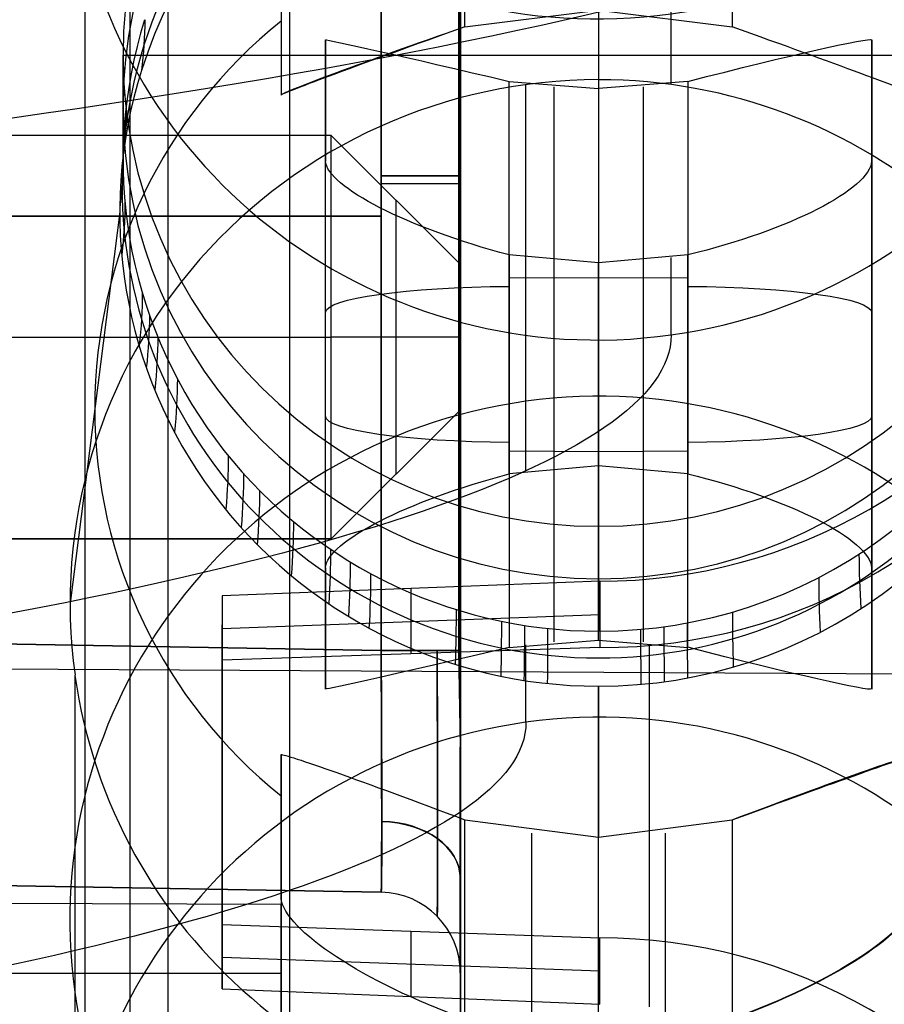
# Model space of a CAD drawing. Extents: x -15 to 7, y 1 to 148.
# Tile 87 of 194: x 3.18 to 4.54, y 126.83 to 128.38. Entities that reach past the tile are written whole.
import ezdxf

# ---------------------------------------------------------------- set-up
doc = ezdxf.new("R2010")
doc.units = 0
doc.layers.add('DEFAULT', color=7, linetype='CONTINUOUS')

msp = doc.modelspace()

# ---------------------------------------------------------------- linework, layer by layer
at = {"layer": 'DEFAULT', "color": 254}
for p, q in [((3.2842, 116.8059, -107.1217), (3.2842, 139.6823, -102.2592)), ((3.6067, 125.7793, -96.392), (3.6067, 132.502, -96.392)), ((3.6067, 125.7793, -80.3415), (3.6067, 132.502, -80.3415)), ((3.5927, 129.3647, -8.8438), (3.5927, 128.3358, -8.8438)), ((3.5927, 129.2399, -9.6173), (3.5927, 128.2617, -9.4817)), ((4.0927, 129.0663, -4.481), (4.0927, 127.5826, -4.2753)), ((3.8822, 128.3692, -9.7993), (3.8822, 129.0501, -9.8937)), ((4.3032, 129.0501, -9.8937), (4.3032, 128.3692, -9.7993)), ((4.207, 128.2792, -15.1931), (4.207, 128.8881, -10.8016)), ((3.5927, 128.4253, -8.0702), (3.5927, 128.2617, -9.4817)), ((3.8822, 128.3692, -9.7993), (4.0927, 128.3957, -9.8104)), ((4.0927, 128.3957, -9.8104), (4.0927, 128.2859, -10.7182)), ((4.0927, 128.3957, -9.8104), (4.3032, 128.3692, -9.7993)), ((3.6625, 127.5172, -15.3911), (3.6625, 128.3488, -15.5064)), ((3.6625, 128.3488, -15.5064), (3.6625, 128.1578, -16.8837)), ((4.5229, 127.5172, -15.3911), (4.5229, 128.3488, -15.5064)), ((4.5229, 128.3488, -15.5064), (4.5229, 128.1578, -16.8837)), ((3.3437, 128.3244, -4.3781), (4.8417, 128.3244, -4.3781)), ((3.3437, 128.1592, -5.57), (3.3437, 128.3244, -4.3781)), ((3.952, 127.6651, -15.1089), (3.952, 128.2832, -15.1946)), ((3.952, 128.2832, -15.1946), (4.0927, 128.272, -15.1881)), ((3.9784, 127.6693, -15.1085), (3.9784, 128.2781, -10.7171)), ((4.0223, 128.2746, -15.1909), (4.0223, 127.6744, -15.1077)), ((4.2334, 128.2832, -15.1946), (4.0927, 128.272, -15.1881)), ((4.1631, 128.2746, -15.1909), (4.1631, 127.6744, -15.1077)), ((4.2334, 128.2832, -15.1946), (4.2334, 127.6651, -15.1089)), ((3.6625, 127.4137, -16.1374), (3.6625, 128.2613, -16.1374)), ((4.0927, 128.272, -15.1881), (4.0927, 127.6777, -15.1057)), ((4.5229, 127.4137, -16.1374), (4.5229, 128.2613, -16.1374)), ((3.6625, 127.3262, -16.7684), (3.6625, 128.1578, -16.8837)), ((4.5229, 128.1578, -16.8837), (4.5229, 127.3262, -16.7684)), ((3.3385, 128.0777, -6.1578), (3.2602, 127.4615, -10.6027)), ((3.952, 128.0099, -17.1659), (3.952, 127.3918, -17.0802)), ((4.0927, 127.9973, -17.1691), (3.952, 128.0099, -17.1659)), ((4.2334, 128.0099, -17.1659), (4.0927, 127.9973, -17.1691)), ((4.2334, 127.3918, -17.0802), (4.2334, 128.0099, -17.1659)), ((4.0223, 128.0006, -17.1671), (4.0223, 127.4004, -17.0839)), ((4.0927, 127.403, -17.0867), (4.0927, 127.9973, -17.1691)), ((4.1631, 128.0006, -17.1671), (4.1631, 127.4004, -17.0839)), ((4.207, 127.8839, -18.0449), (4.207, 128.0057, -17.1662)), ((3.952, 127.9739, -15.1517), (4.0927, 127.9746, -15.1468)), ((4.0927, 127.9746, -15.1468), (4.2334, 127.9739, -15.1517)), ((3.6625, 127.8375, -16.8393), (3.6625, 127.8375, -15.4355)), ((4.5229, 127.8375, -16.8393), (4.5229, 127.8375, -15.4355)), ((3.952, 127.7011, -17.1231), (4.0927, 127.7004, -17.1279)), ((4.0927, 127.7004, -17.1279), (4.2334, 127.7011, -17.1231)), ((4.0927, 127.6777, -15.1057), (3.952, 127.6651, -15.1089)), ((4.2334, 127.6651, -15.1089), (4.0927, 127.6777, -15.1057)), ((4.0927, 127.5826, -4.2753), (4.0927, 127.4173, -5.4671)), ((3.6625, 127.5172, -15.3911), (3.6625, 127.3262, -16.7684)), ((4.5229, 127.3262, -16.7684), (4.5229, 127.5172, -15.3911)), ((4.0948, 127.4959, -4.1865), (3.5, 127.4732, -4.1886)), ((3.7975, 127.3817, -4.9346), (3.7975, 127.4845, -4.1876)), ((4.0948, 127.4959, -4.1865), (4.0948, 127.3916, -4.9438)), ((3.5, 127.4732, -4.1886), (3.5, 126.9554, -4.1168)), ((3.5, 127.4732, -4.1886), (3.5, 127.3717, -4.9254)), ((3.5, 127.4216, -4.5635), (4.0948, 127.4436, -4.5665)), ((3.5, 126.8998, -4.5211), (3.5, 127.4274, -4.5211)), ((4.0948, 127.3916, -4.9438), (3.5, 127.3717, -4.9254)), ((3.952, 127.3918, -17.0802), (4.0927, 127.403, -17.0867)), ((3.9784, 127.2737, -17.962), (3.9784, 127.3957, -17.0817)), ((4.0927, 127.403, -17.0867), (4.2334, 127.3918, -17.0802)), ((0, 127.3749, -104.9631), (6.5659, 127.3392, -104.7949)), ((3.2681, 126.343, -17.8381), (3.2681, 127.3482, -10.587)), ((4.0927, 127.0927, -7.5754), (4.0927, 127.3307, -6.0542)), ((4.0927, 127.3307, -6.0542), (4.0927, 127.0927, -7.5754)), ((3.5927, 126.9963, -9.3063), (3.5927, 127.2229, -7.9035)), ((3.5927, 127.2229, -7.9035), (3.5927, 126.1818, -7.7592)), ((3.5, 127.1634, -4.8975), (3.5, 127.1634, -4.1457)), ((3.5927, 127.1212, -8.5328), (3.5927, 126.0922, -8.5328)), ((3.8822, 127.1202, -7.5866), (4.0927, 127.0927, -7.5754)), ((3.8822, 126.3669, -7.4822), (3.8822, 127.1202, -7.5866)), ((4.0927, 127.0927, -7.5754), (4.3032, 127.1202, -7.5866)), ((4.3032, 127.1202, -7.5866), (4.3032, 126.3669, -7.4822)), ((3.9874, 126.3889, -7.4815), (3.9874, 127.0992, -7.58)), ((4.198, 126.3889, -7.4815), (4.198, 127.0992, -7.58)), ((4.0927, 126.3964, -7.4789), (4.0927, 127.0927, -7.5754)), ((3.5927, 126.9867, -8.9016), (-1.4404, 127.0028, -8.7858)), ((3.5927, 126.9963, -9.3063), (3.5927, 126.0182, -9.1707)), ((3.5927, 126.1448, -8.7849), (3.5927, 126.9867, -8.9016)), ((3.5927, 126.9867, -8.9016), (3.5927, 126.7733, -10.4408)), ((3.5, 126.9554, -4.1168), (4.0948, 126.9342, -4.1087)), ((3.5, 126.8537, -4.8561), (3.5, 126.9554, -4.1168)), ((3.7974, 126.8416, -4.8624), (3.7974, 126.9448, -4.1128)), ((4.0948, 126.8296, -4.8686), (4.0948, 126.9342, -4.1087)), ((3.5, 126.904, -4.4902), (4.0948, 126.8821, -4.4872)), ((-0.1778, 126.8786, -9.6813), (3.5927, 126.8786, -9.6813)), ((3.5927, 126.03, -9.6128), (3.5927, 126.8881, -9.6128)), ((3.5, 126.8537, -4.8561), (4.0948, 126.8296, -4.8686))]:
    msp.add_line(p, q, dxfattribs=at)
at = {"layer": 'DEFAULT', "color": 141}
for p, q in [((3.355, 125.8641, -80.6807), (3.355, 132.4173, -80.6807)), ((3.355, 125.8641, -96.0528), (3.355, 132.4173, -96.0528)), ((3.415, 126.4925, -81.6546), (3.415, 131.7888, -81.6546)), ((3.415, 126.4925, -95.0789), (3.415, 131.7888, -95.0789))]:
    msp.add_line(p, q, dxfattribs=at)
at = {"layer": 'DEFAULT', "color": 9}
for p, q in [((3.875, 126.6103, -81.7631), (3.875, 131.6903, -81.7631)), ((3.875, 131.6903, -94.9711), (3.875, 126.6103, -94.9711)), ((3.875, 128.8816, -82.0191), (3.875, 127.387, -82.0191)), ((3.875, 127.387, -84.555), (3.875, 128.8816, -84.555)), ((3.875, 128.8816, -84.5591), (3.875, 127.387, -84.5591)), ((3.875, 127.387, -87.095), (3.875, 128.8816, -87.095)), ((3.875, 128.8816, -87.0991), (3.875, 127.387, -87.0991)), ((3.875, 127.387, -89.635), (3.875, 128.8816, -89.635)), ((3.875, 128.8816, -89.6391), (3.875, 127.387, -89.6391)), ((3.875, 127.387, -92.175), (3.875, 128.8816, -92.175)), ((3.875, 127.2348, -94.6917), (3.875, 128.8816, -94.6917)), ((3.875, 128.8816, -92.1791), (3.875, 127.387, -92.1791)), ((3.8739, 127.3109, -94.6917), (3.8739, 128.865, -94.6917)), ((3.8728, 127.387, -94.6917), (3.8728, 128.8582, -94.6917)), ((3.7502, 127.387, -82.1461), (3.7502, 128.7546, -82.1461)), ((3.7502, 127.387, -84.6861), (3.7502, 128.7546, -84.6861)), ((3.7502, 127.387, -87.2261), (3.7502, 128.7546, -87.2261)), ((3.7502, 127.387, -89.7661), (3.7502, 128.7546, -89.7661)), ((3.7502, 127.387, -92.3061), (3.7502, 128.7546, -92.3061)), ((3.7502, 128.7546, -94.5881), (3.7502, 127.387, -94.5881)), ((3.7502, 127.387, -84.4281), (3.7502, 128.7546, -84.4281)), ((3.7502, 127.387, -86.9681), (3.7502, 128.7546, -86.9681)), ((3.7502, 127.387, -89.5081), (3.7502, 128.7546, -89.5081)), ((3.7502, 127.387, -92.0481), (3.7502, 128.7546, -92.0481)), ((3.6718, 128.1978, -83.6046), (-0.062, 128.1978, -83.6046)), ((3.6718, 128.1978, -82.9696), (-0.062, 128.1978, -82.9696)), ((3.6718, 128.1978, -86.1446), (-0.062, 128.1978, -86.1446)), ((3.6718, 128.1978, -85.5096), (-0.062, 128.1978, -85.5096)), ((3.6718, 128.1978, -88.6846), (-0.062, 128.1978, -88.6846)), ((3.6718, 128.1978, -88.0496), (-0.062, 128.1978, -88.0496)), ((3.6718, 128.1978, -91.2246), (-0.062, 128.1978, -91.2246)), ((3.6718, 128.1978, -90.5896), (-0.062, 128.1978, -90.5896)), ((3.6718, 128.1978, -93.7646), (-0.062, 128.1978, -93.7646)), ((3.6718, 128.1978, -93.1296), (-0.062, 128.1978, -93.1296)), ((3.6718, 128.1978, -83.2871), (-0.062, 128.1978, -83.2871)), ((3.6718, 128.1978, -85.8271), (-0.062, 128.1978, -85.8271)), ((3.6718, 128.1978, -88.3671), (-0.062, 128.1978, -88.3671)), ((3.6718, 128.1978, -90.9071), (-0.062, 128.1978, -90.9071)), ((3.6718, 128.1978, -93.4471), (-0.062, 128.1978, -93.4471)), ((3.6718, 127.5628, -83.6046), (3.6718, 128.1978, -83.6046)), ((3.6718, 127.5628, -82.9696), (3.6718, 128.1978, -82.9696)), ((3.6718, 127.5628, -86.1446), (3.6718, 128.1978, -86.1446)), ((3.6718, 127.5628, -85.5096), (3.6718, 128.1978, -85.5096)), ((3.6718, 127.5628, -88.6846), (3.6718, 128.1978, -88.6846)), ((3.6718, 127.5628, -88.0496), (3.6718, 128.1978, -88.0496)), ((3.6718, 127.5628, -91.2246), (3.6718, 128.1978, -91.2246)), ((3.6718, 127.5628, -90.5896), (3.6718, 128.1978, -90.5896)), ((3.6718, 127.5628, -93.7646), (3.6718, 128.1978, -93.7646)), ((3.6718, 127.5628, -93.1296), (3.6718, 128.1978, -93.1296)), ((3.875, 127.9946, -83.4014), (3.6718, 128.1978, -83.6046)), ((3.875, 127.9946, -83.1728), (3.6718, 128.1978, -82.9696)), ((3.875, 127.9946, -85.9414), (3.6718, 128.1978, -86.1446)), ((3.875, 127.9946, -85.7128), (3.6718, 128.1978, -85.5096)), ((3.875, 127.9946, -88.4814), (3.6718, 128.1978, -88.6846)), ((3.875, 127.9946, -88.2528), (3.6718, 128.1978, -88.0496)), ((3.875, 127.9946, -91.0214), (3.6718, 128.1978, -91.2246)), ((3.875, 127.9946, -90.7928), (3.6718, 128.1978, -90.5896)), ((3.875, 127.9946, -93.5614), (3.6718, 128.1978, -93.7646)), ((3.875, 127.9946, -93.3328), (3.6718, 128.1978, -93.1296)), ((3.6718, 128.1978, -82.9696), (3.6718, 128.1978, -83.6046)), ((3.6718, 128.1978, -85.5096), (3.6718, 128.1978, -86.1446)), ((3.6718, 128.1978, -88.0496), (3.6718, 128.1978, -88.6846)), ((3.6718, 128.1978, -90.5896), (3.6718, 128.1978, -91.2246)), ((3.6718, 128.1978, -93.1296), (3.6718, 128.1978, -93.7646)), ((3.875, 127.9946, -83.2871), (3.6718, 128.1978, -83.2871)), ((3.875, 127.9946, -85.8271), (3.6718, 128.1978, -85.8271)), ((3.875, 127.9946, -88.3671), (3.6718, 128.1978, -88.3671)), ((3.875, 127.9946, -90.9071), (3.6718, 128.1978, -90.9071)), ((3.875, 127.9946, -93.4471), (3.6718, 128.1978, -93.4471)), ((3.7734, 128.0962, -83.503), (3.7734, 127.6644, -83.503)), ((3.7734, 128.0962, -83.0712), (3.7734, 127.6644, -83.0712)), ((3.7734, 128.0962, -86.043), (3.7734, 127.6644, -86.043)), ((3.7734, 128.0962, -85.6112), (3.7734, 127.6644, -85.6112)), ((3.7734, 128.0962, -88.583), (3.7734, 127.6644, -88.583)), ((3.7734, 128.0962, -88.1512), (3.7734, 127.6644, -88.1512)), ((3.7734, 128.0962, -91.123), (3.7734, 127.6644, -91.123)), ((3.7734, 128.0962, -90.6912), (3.7734, 127.6644, -90.6912)), ((3.7734, 128.0962, -93.663), (3.7734, 127.6644, -93.663)), ((3.7734, 128.0962, -93.2312), (3.7734, 127.6644, -93.2312)), ((3.7734, 128.0962, -83.0712), (3.7734, 128.0962, -83.503)), ((3.7734, 128.0962, -85.6112), (3.7734, 128.0962, -86.043)), ((3.7734, 128.0962, -88.1512), (3.7734, 128.0962, -88.583)), ((3.7734, 128.0962, -90.6912), (3.7734, 128.0962, -91.123)), ((3.7734, 128.0962, -93.2312), (3.7734, 128.0962, -93.663)), ((-0.062, 128.0708, -82.2127), (3.7502, 128.0708, -82.1461)), ((3.7502, 128.0708, -84.4281), (-0.062, 128.0708, -84.3615)), ((-0.062, 128.0708, -84.7527), (3.7502, 128.0708, -84.6861)), ((3.7502, 128.0708, -86.9681), (-0.062, 128.0708, -86.9015)), ((-0.062, 128.0708, -87.2927), (3.7502, 128.0708, -87.2261)), ((3.7502, 128.0708, -89.5081), (-0.062, 128.0708, -89.4415)), ((-0.062, 128.0708, -89.8327), (3.7502, 128.0708, -89.7661)), ((3.7502, 128.0708, -92.0481), (-0.062, 128.0708, -91.9815)), ((-0.062, 128.0708, -92.3727), (3.7502, 128.0708, -92.3061)), ((3.7502, 128.0708, -94.5881), (-0.062, 128.0708, -94.5215)), ((3.8728, 128.0582, -94.6917), (3.875, 128.0582, -94.6917)), ((3.875, 127.766, -83.4014), (3.875, 127.9946, -83.4014)), ((3.875, 127.766, -83.1728), (3.875, 127.9946, -83.1728)), ((3.875, 127.9946, -83.1728), (3.875, 127.9946, -83.4014)), ((3.875, 127.766, -85.9414), (3.875, 127.9946, -85.9414)), ((3.875, 127.766, -85.7128), (3.875, 127.9946, -85.7128)), ((3.875, 127.9946, -85.7128), (3.875, 127.9946, -85.9414)), ((3.875, 127.766, -88.4814), (3.875, 127.9946, -88.4814)), ((3.875, 127.766, -88.2528), (3.875, 127.9946, -88.2528)), ((3.875, 127.9946, -88.2528), (3.875, 127.9946, -88.4814)), ((3.875, 127.766, -91.0214), (3.875, 127.9946, -91.0214)), ((3.875, 127.766, -90.7928), (3.875, 127.9946, -90.7928)), ((3.875, 127.9946, -90.7928), (3.875, 127.9946, -91.0214)), ((3.875, 127.766, -93.5614), (3.875, 127.9946, -93.5614)), ((3.875, 127.766, -93.3328), (3.875, 127.9946, -93.3328)), ((3.875, 127.9946, -93.3328), (3.875, 127.9946, -93.5614)), ((3.875, 127.766, -83.2871), (3.875, 127.9946, -83.2871)), ((3.875, 127.766, -85.8271), (3.875, 127.9946, -85.8271)), ((3.875, 127.766, -88.3671), (3.875, 127.9946, -88.3671)), ((3.875, 127.766, -90.9071), (3.875, 127.9946, -90.9071)), ((3.875, 127.766, -93.4471), (3.875, 127.9946, -93.4471)), ((-0.062, 127.8803, -83.6046), (3.6718, 127.8803, -83.6046)), ((-0.062, 127.8803, -82.9696), (3.6718, 127.8803, -82.9696)), ((-0.062, 127.8803, -86.1446), (3.6718, 127.8803, -86.1446)), ((-0.062, 127.8803, -85.5096), (3.6718, 127.8803, -85.5096)), ((-0.062, 127.8803, -88.6846), (3.6718, 127.8803, -88.6846)), ((-0.062, 127.8803, -88.0496), (3.6718, 127.8803, -88.0496)), ((-0.062, 127.8803, -91.2246), (3.6718, 127.8803, -91.2246)), ((-0.062, 127.8803, -90.5896), (3.6718, 127.8803, -90.5896)), ((-0.062, 127.8803, -93.7646), (3.6718, 127.8803, -93.7646)), ((-0.062, 127.8803, -93.1296), (3.6718, 127.8803, -93.1296)), ((3.875, 127.8803, -83.4014), (3.6718, 127.8803, -83.6046)), ((3.875, 127.8803, -83.1728), (3.6718, 127.8803, -82.9696)), ((3.875, 127.8803, -85.9414), (3.6718, 127.8803, -86.1446)), ((3.875, 127.8803, -85.7128), (3.6718, 127.8803, -85.5096)), ((3.875, 127.8803, -88.4814), (3.6718, 127.8803, -88.6846)), ((3.875, 127.8803, -88.2528), (3.6718, 127.8803, -88.0496)), ((3.875, 127.8803, -91.0214), (3.6718, 127.8803, -91.2246)), ((3.875, 127.8803, -90.7928), (3.6718, 127.8803, -90.5896)), ((3.875, 127.8803, -93.5614), (3.6718, 127.8803, -93.7646)), ((3.875, 127.8803, -93.3328), (3.6718, 127.8803, -93.1296)), ((3.875, 127.8803, -83.1728), (3.875, 127.8803, -83.4014)), ((3.875, 127.8803, -85.7128), (3.875, 127.8803, -85.9414)), ((3.875, 127.8803, -88.2528), (3.875, 127.8803, -88.4814)), ((3.875, 127.8803, -90.7928), (3.875, 127.8803, -91.0214)), ((3.875, 127.8803, -93.3328), (3.875, 127.8803, -93.5614)), ((3.875, 127.766, -83.4014), (3.6718, 127.5628, -83.6046)), ((3.6718, 127.5628, -82.9696), (3.875, 127.766, -83.1728)), ((3.875, 127.766, -85.9414), (3.6718, 127.5628, -86.1446)), ((3.6718, 127.5628, -85.5096), (3.875, 127.766, -85.7128)), ((3.875, 127.766, -88.4814), (3.6718, 127.5628, -88.6846)), ((3.6718, 127.5628, -88.0496), (3.875, 127.766, -88.2528)), ((3.875, 127.766, -91.0214), (3.6718, 127.5628, -91.2246)), ((3.6718, 127.5628, -90.5896), (3.875, 127.766, -90.7928)), ((3.875, 127.766, -93.5614), (3.6718, 127.5628, -93.7646)), ((3.6718, 127.5628, -93.1296), (3.875, 127.766, -93.3328)), ((3.6718, 127.5628, -83.2871), (3.875, 127.766, -83.2871)), ((3.6718, 127.5628, -85.8271), (3.875, 127.766, -85.8271)), ((3.6718, 127.5628, -88.3671), (3.875, 127.766, -88.3671)), ((3.6718, 127.5628, -90.9071), (3.875, 127.766, -90.9071)), ((3.6718, 127.5628, -93.4471), (3.875, 127.766, -93.4471)), ((3.875, 127.766, -83.1728), (3.875, 127.766, -83.4014)), ((3.875, 127.766, -85.7128), (3.875, 127.766, -85.9414)), ((3.875, 127.766, -88.2528), (3.875, 127.766, -88.4814)), ((3.875, 127.766, -90.7928), (3.875, 127.766, -91.0214)), ((3.875, 127.766, -93.3328), (3.875, 127.766, -93.5614)), ((3.7734, 127.6644, -83.0712), (3.7734, 127.6644, -83.503)), ((3.7734, 127.6644, -85.6112), (3.7734, 127.6644, -86.043)), ((3.7734, 127.6644, -88.1512), (3.7734, 127.6644, -88.583)), ((3.7734, 127.6644, -90.6912), (3.7734, 127.6644, -91.123)), ((3.7734, 127.6644, -93.2312), (3.7734, 127.6644, -93.663)), ((-0.062, 127.5628, -82.9696), (3.6718, 127.5628, -82.9696)), ((3.6718, 127.5628, -83.6046), (-0.062, 127.5628, -83.6046)), ((-0.062, 127.5628, -85.5096), (3.6718, 127.5628, -85.5096)), ((3.6718, 127.5628, -86.1446), (-0.062, 127.5628, -86.1446)), ((-0.062, 127.5628, -88.0496), (3.6718, 127.5628, -88.0496)), ((3.6718, 127.5628, -88.6846), (-0.062, 127.5628, -88.6846)), ((-0.062, 127.5628, -90.5896), (3.6718, 127.5628, -90.5896)), ((3.6718, 127.5628, -91.2246), (-0.062, 127.5628, -91.2246)), ((-0.062, 127.5628, -93.1296), (3.6718, 127.5628, -93.1296)), ((3.6718, 127.5628, -93.7646), (-0.062, 127.5628, -93.7646)), ((-0.062, 127.5628, -83.2871), (3.6718, 127.5628, -83.2871)), ((-0.062, 127.5628, -85.8271), (3.6718, 127.5628, -85.8271)), ((-0.062, 127.5628, -88.3671), (3.6718, 127.5628, -88.3671)), ((-0.062, 127.5628, -90.9071), (3.6718, 127.5628, -90.9071)), ((-0.062, 127.5628, -93.4471), (3.6718, 127.5628, -93.4471)), ((3.6718, 127.5628, -82.9696), (3.6718, 127.5628, -83.6046)), ((3.6718, 127.5628, -85.5096), (3.6718, 127.5628, -86.1446)), ((3.6718, 127.5628, -88.0496), (3.6718, 127.5628, -88.6846)), ((3.6718, 127.5628, -90.5896), (3.6718, 127.5628, -91.2246)), ((3.6718, 127.5628, -93.1296), (3.6718, 127.5628, -93.7646)), ((3.7502, 127.387, -82.1461), (-0.062, 127.4535, -82.2127)), ((-0.062, 127.4535, -84.3615), (3.7502, 127.387, -84.4281)), ((3.7502, 127.387, -84.6861), (-0.062, 127.4535, -84.7527)), ((-0.062, 127.4535, -86.9015), (3.7502, 127.387, -86.9681)), ((3.7502, 127.387, -87.2261), (-0.062, 127.4535, -87.2927)), ((-0.062, 127.4535, -89.4415), (3.7502, 127.387, -89.5081)), ((3.7502, 127.387, -89.7661), (-0.062, 127.4535, -89.8327)), ((-0.062, 127.4535, -91.9815), (3.7502, 127.387, -92.0481)), ((3.7502, 127.387, -92.3061), (-0.062, 127.4535, -92.3727)), ((-0.062, 127.4535, -94.5215), (3.7502, 127.387, -94.5881)), ((3.875, 127.2348, -94.6917), (3.8728, 127.387, -94.6917)), ((-0.062, 127.0726, -82.5936), (3.7502, 127.0061, -82.5271)), ((3.7502, 127.0061, -84.0471), (-0.062, 127.0726, -83.9806)), ((-0.062, 127.0726, -85.1336), (3.7502, 127.0061, -85.0671)), ((3.7502, 127.0061, -86.5871), (-0.062, 127.0726, -86.5206)), ((-0.062, 127.0726, -87.6736), (3.7502, 127.0061, -87.6071)), ((3.7502, 127.0061, -89.1271), (-0.062, 127.0726, -89.0606)), ((-0.062, 127.0726, -90.2136), (3.7502, 127.0061, -90.1471)), ((3.7502, 127.0061, -91.6671), (-0.062, 127.0726, -91.6006)), ((-0.062, 127.0726, -92.7536), (3.7502, 127.0061, -92.6871)), ((3.7502, 127.0061, -94.2071), (-0.062, 127.0726, -94.1406)), ((-0.062, 127.0726, -83.2871), (3.7502, 127.0061, -83.2871)), ((-0.062, 127.0726, -85.8271), (3.7502, 127.0061, -85.8271)), ((-0.062, 127.0726, -88.3671), (3.7502, 127.0061, -88.3671)), ((-0.062, 127.0726, -90.9071), (3.7502, 127.0061, -90.9071)), ((-0.062, 127.0726, -93.4471), (3.7502, 127.0061, -93.4471)), ((3.7502, 127.0061, -84.0471), (3.7502, 127.0061, -82.5271)), ((3.7502, 127.0061, -86.5871), (3.7502, 127.0061, -85.0671)), ((3.7502, 127.0061, -89.1271), (3.7502, 127.0061, -87.6071)), ((3.7502, 127.0061, -91.6671), (3.7502, 127.0061, -90.1471)), ((3.7502, 127.0061, -94.2071), (3.7502, 127.0061, -92.6871)), ((3.875, 126.8791, -82.5271), (3.875, 126.8791, -84.0471)), ((3.875, 126.8791, -85.0671), (3.875, 126.8791, -86.5871)), ((3.875, 126.8791, -87.6071), (3.875, 126.8791, -89.1271)), ((3.875, 126.8791, -90.1471), (3.875, 126.8791, -91.6671)), ((3.875, 126.8791, -92.6871), (3.875, 126.8791, -94.2071)), ((3.875, 126.8791, -88.3671), (3.875, 126.6103, -88.3671))]:
    msp.add_line(p, q, dxfattribs=at)
at = {"layer": 'DEFAULT', "color": 254, "extrusion": (-0.007111, 0.137321, 0.990501)}
for centre, start, end in [((-10.7686, -129.5935, 3.3397), 4.957, 184.957), ((-10.7425, -129.5948, -0.3423), 4.957, 184.957), ((-10.6526, -127.3314, 3.3398), 184.957, 4.957), ((-10.6264, -127.3328, -0.3423), 184.957, 4.957), ((-10.6526, -127.3314, 3.3397), 4.957, 184.957)]:
    msp.add_arc(centre, 0.8325, start, end, dxfattribs=at)
at = {"layer": 'DEFAULT', "color": 254, "extrusion": (-0.008727, 0.137319, 0.990488)}
for centre in [(-12.2258, -127.1951, 13.3252), (-12.0835, -124.9345, 13.3252)]:
    msp.add_arc(centre, 0.849, 86.3962, 266.4004, dxfattribs=at)
at = {"layer": 'DEFAULT', "color": 254, "extrusion": (-2.86188e-15, 0.137324, 0.990526)}
msp.add_arc((-4.0927, -127.7099, 13.2854), 0.749, 270, 90, dxfattribs=at)
at = {"layer": 'DEFAULT', "color": 254, "extrusion": (-1.64448e-14, 0.137324, 0.990526)}
msp.add_arc((-4.0927, -127.7099, 13.2854), 0.749, 90, 270, dxfattribs=at)
at = {"layer": 'DEFAULT', "color": 254, "extrusion": (0, 0.137324, 0.990526)}
msp.add_arc((-4.0927, -127.7099, 12.6838), 0.749, 270, 90, dxfattribs=at)
at = {"layer": 'DEFAULT', "color": 254, "extrusion": (-1.42109e-14, 0.137324, 0.990526)}
msp.add_arc((-4.0927, -127.7099, 12.6838), 0.749, 90, 270, dxfattribs=at)
at = {"layer": 'DEFAULT', "color": 254, "extrusion": (-2.53592e-13, 0.137324, 0.990526)}
msp.add_arc((-4.0927, -127.7099, 11.7855), 0.7503, 162.6494, 342.6494, dxfattribs=at)
at = {"layer": 'DEFAULT', "color": 254, "extrusion": (-2.0119e-08, 0.137324, 0.990526)}
msp.add_arc((-4.0927, -127.7099, 12.0821), 0.749, 162.6487, 270.0007, dxfattribs=at)
at = {"layer": 'DEFAULT', "color": 254, "extrusion": (-7.72541e-09, 0.137325, 0.990526)}
msp.add_arc((-4.0927, -127.7099, 11.4888), 0.7542, 270, 342.6494, dxfattribs=at)
at = {"layer": 'DEFAULT', "color": 254, "extrusion": (1.31944e-08, 0.137325, 0.990526)}
msp.add_arc((-4.0927, -127.7099, 11.4888), 0.7541, 162.6488, 270.0007, dxfattribs=at)
at = {"layer": 'DEFAULT', "color": 254, "extrusion": (1.28201e-14, 0.990526, -0.137324)}
msp.add_arc((1.2073, -0.3132, 130.0892), 6.1246, 179.94515, 270.35255, dxfattribs=at)
at = {"layer": 'DEFAULT', "color": 254, "extrusion": (7.40374e-16, 0.990526, -0.137324)}
msp.add_arc((1.2073, -0.3132, 129.8606), 4.4754, 180.0751, 270.4825, dxfattribs=at)
at = {"layer": 'DEFAULT', "color": 254, "extrusion": (-1.20287e-14, 0.137324, 0.990526)}
msp.add_arc((-4.0927, -127.7099, 9.2338), 0.7935, 309.0583, 50.9417, dxfattribs=at)
at = {"layer": 'DEFAULT', "color": 254, "extrusion": (-2.10722e-08, 0.137324, 0.990526)}
msp.add_arc((-4.0927, -127.7099, 12.0821), 0.749, 342.6491, 90.0001, dxfattribs=at)
at = {"layer": 'DEFAULT', "color": 254, "extrusion": (0.298218, 0.945455, -0.131076)}
msp.add_arc((69.3681, 9.2245, 123.1194), 34, 177.6325, 178.6325, dxfattribs=at)
at = {"layer": 'DEFAULT', "color": 254, "extrusion": (-0.328338, 0.944344, 0.020215)}
msp.add_arc((-45.8468, -11.8916, 119.7519), 0.3318, 273.9301, 357.695, dxfattribs=at)
at = {"layer": 'DEFAULT', "color": 254, "extrusion": (-0.335762, 0.941863, 0.012607)}
msp.add_arc((-46.7835, -10.9764, 119.4791), 0.3309, 273.7811, 357.8294, dxfattribs=at)
at = {"layer": 'DEFAULT', "color": 254, "extrusion": (0.3357, 0.941884, 0.012671)}
msp.add_arc((39.0654, -11.0189, 122.2293), 0.3309, 182.1719, 266.2176, dxfattribs=at)
at = {"layer": 'DEFAULT', "color": 254, "extrusion": (-0.250234, 0.967759, -0.028717)}
msp.add_arc((-36.1934, -11.9674, 123.5243), 0.3159, 93.474, 179.3822, dxfattribs=at)
at = {"layer": 'DEFAULT', "color": 254, "extrusion": (-9.39567e-14, 0.137324, 0.990526)}
msp.add_arc((-4.0927, -127.7099, 11.7855), 0.7503, 342.6494, 162.6494, dxfattribs=at)
at = {"layer": 'DEFAULT', "color": 254, "extrusion": (0.23003, 0.973143, -0.008823)}
msp.add_arc((25.6439, -14.4009, 125.8811), 0.3171, 0.8487, 86.3401, dxfattribs=at)
at = {"layer": 'DEFAULT', "color": 254, "extrusion": (-8.69142e-08, 0.137325, 0.990526)}
msp.add_arc((-4.0928, -127.7099, 11.4888), 0.7542, 342.6493, 89.9999, dxfattribs=at)
at = {"layer": 'DEFAULT', "color": 254, "extrusion": (0.000867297, 0.137814, 0.990458)}
msp.add_arc((-3.2905, -127.7295, 7.0672), 0.8325, 270.358, 8.2507, dxfattribs=at)
at = {"layer": 'DEFAULT', "color": 254, "extrusion": (-0.000627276, 0.138242, 0.990398)}
msp.add_arc((-4.671, -127.6837, 7.1167), 0.8325, 187.6348, 269.7418, dxfattribs=at)
at = {"layer": 'DEFAULT', "color": 254, "extrusion": (0.106439, 0.984899, -0.136544)}
msp.add_arc((44.4463, 11.4276, 127.4201), 34, 179.15458, 180.15458, dxfattribs=at)
at = {"layer": 'DEFAULT', "color": 254, "extrusion": (0.008624, 0.990489, -0.137319)}
msp.add_arc((31.7723, 12.0442, 127.7405), 34, 179.9315, 180.9315, dxfattribs=at)
at = {"layer": 'DEFAULT', "color": 254, "extrusion": (0.250234, 0.939072, -0.235641)}
msp.add_arc((29.1448, 13.0205, 125.2444), 0.3159, 269.4556, 355.3638, dxfattribs=at)
at = {"layer": 'DEFAULT', "color": 254, "extrusion": (-0.229916, 0.938837, -0.256366)}
msp.add_arc((-34.5612, 15.3422, 123.6078), 0.3171, 184.5599, 270.0497, dxfattribs=at)
at = {"layer": 'DEFAULT', "color": 9, "extrusion": (4.37114e-08, 1, 1.74846e-07)}
for centre, start, end in [((-3.748, -82.0192, 128.1343), 180, 269), ((-3.748, -84.5551, 128.1343), 91, 180), ((-3.748, -84.5592, 128.1343), 180, 269), ((-3.748, -87.0951, 128.1343), 91, 180), ((-3.748, -87.0992, 128.1343), 180, 269), ((-3.748, -89.6351, 128.1343), 91, 180), ((-3.748, -89.6392, 128.1343), 180, 269), ((-3.748, -92.1751, 128.1343), 91, 180), ((-3.748, -92.1792, 128.1343), 180, 269), ((-3.748, -94.7151, 128.1226), 91, 169.4086)]:
    msp.add_arc(centre, 0.127, start, end, dxfattribs=at)
at = {"layer": 'DEFAULT', "color": 254, "extrusion": (-0.089972, 0.986509, -0.136767)}
msp.add_arc((19.0304, 12.3205, 126.8237), 34, 180.71464, 181.71464, dxfattribs=at)
at = {"layer": 'DEFAULT', "color": 254, "extrusion": (-0.281935, 0.950344, -0.131754)}
msp.add_arc((-5.6515, 11.8705, 121.3753), 34, 182.23837, 183.23837, dxfattribs=at)
at = {"layer": 'DEFAULT', "color": 254, "extrusion": (-2.22045e-15, 0.990526, -0.137324)}
for centre, start, end in [((-3.9625, 2.266, 128.8285), 0, 88), ((-3.9625, 0.8754, 128.8564), 272, 0)]:
    msp.add_arc(centre, 0.3, start, end, dxfattribs=at)
at = {"layer": 'DEFAULT', "color": 254, "extrusion": (-2.66454e-15, 0.990526, -0.137324)}
for centre, start, end in [((-4.2229, 2.266, 128.8285), 92, 180), ((-4.2229, 0.8754, 128.8564), 180, 268)]:
    msp.add_arc(centre, 0.3, start, end, dxfattribs=at)
at = {"layer": 'DEFAULT', "color": 254, "extrusion": (2.18067e-08, 0.137324, 0.990526)}
msp.add_arc((-4.0927, -127.7099, 12.0821), 0.749, 90.0009, 162.6488, dxfattribs=at)
at = {"layer": 'DEFAULT', "color": 254, "extrusion": (-0.328715, 0.935482, -0.129693)}
msp.add_arc((-11.6349, 11.5645, 119.2677), 34, 182.60929, 183.60929, dxfattribs=at)
at = {"layer": 'DEFAULT', "color": 254, "extrusion": (5.78124e-15, 0.990526, -0.137324)}
msp.add_arc((1.2073, -0.3132, 129.1503), 5.4143, 179.9914, 270.3988, dxfattribs=at)
at = {"layer": 'DEFAULT', "color": 254, "extrusion": (-0.374975, 0.918252, -0.127304)}
msp.add_arc((-17.5376, 11.1868, 116.8569), 34, 182.97589, 183.97589, dxfattribs=at)
at = {"layer": 'DEFAULT', "color": 254, "extrusion": (5.41508e-08, 0.137325, 0.990526)}
msp.add_arc((-4.0926, -127.7099, 11.4888), 0.7542, 90.0002, 162.6496, dxfattribs=at)
at = {"layer": 'DEFAULT', "color": 254, "extrusion": (0.026005, 0.133724, 0.990677)}
msp.add_arc((20.4589, -126.165, 12.2442), 0.8492, 100.8961, 162.976, dxfattribs=at)
at = {"layer": 'DEFAULT', "color": 254, "extrusion": (-0.46414, 0.87737, -0.121637)}
msp.add_arc((-28.8692, 10.2495, 111.221), 34, 183.68175, 184.68175, dxfattribs=at)
at = {"layer": 'DEFAULT', "color": 254, "extrusion": (-0.627637, 0.771131, -0.106908)}
msp.add_arc((-49.4571, 7.8243, 96.8543), 34, 184.97302, 185.97302, dxfattribs=at)
at = {"layer": 'DEFAULT', "color": 254, "extrusion": (-0.665347, 0.739462, -0.102517)}
msp.add_arc((-54.1623, 7.1374, 92.6168), 34, 185.27018, 186.27018, dxfattribs=at)
at = {"layer": 'DEFAULT', "color": 254, "extrusion": (-0.250234, 0.939072, -0.235641)}
msp.add_arc((-36.6875, 13.8298, 122.4581), 0.3159, 4.6362, 90.5444, dxfattribs=at)
at = {"layer": 'DEFAULT', "color": 254, "extrusion": (0.230081, 0.938842, -0.256199)}
msp.add_arc((26.2756, 17.104, 124.7023), 0.3171, 89.9467, 175.4388, dxfattribs=at)
at = {"layer": 'DEFAULT', "color": 254, "extrusion": (-0.701283, 0.70613, -0.097896)}
msp.add_arc((-58.6276, 6.4391, 88.1722), 34, 185.55309, 186.55309, dxfattribs=at)
at = {"layer": 'DEFAULT', "color": 254, "extrusion": (0.76758, -0.634881, 0.088019)}
msp.add_arc((66.8103, 5.0407, -78.7147), 34, 352.9257, 353.9257, dxfattribs=at)
at = {"layer": 'DEFAULT', "color": 254, "extrusion": (-0.000867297, 0.136835, 0.990593)}
msp.add_arc((-4.9005, -127.6851, 6.9339), 0.8325, 89.6412, 187.5339, dxfattribs=at)
at = {"layer": 'DEFAULT', "color": 254, "extrusion": (0.826516, -0.557581, 0.077302)}
msp.add_arc((74.0093, 3.6808, -68.507), 34, 352.4632, 353.4632, dxfattribs=at)
at = {"layer": 'DEFAULT', "color": 254, "extrusion": (0.836157, 0.543294, -0.075321)}
msp.add_arc((70.7188, 3.9651, 73.4697), 34, 352.38762, 353.38762, dxfattribs=at)
at = {"layer": 'DEFAULT', "color": 254, "extrusion": (0.8532, -0.516642, 0.071626)}
msp.add_arc((77.2386, 3.0302, -63.1195), 34, 352.25407, 353.25407, dxfattribs=at)
at = {"layer": 'DEFAULT', "color": 254, "extrusion": (0.877939, -0.474236, 0.065747)}
msp.add_arc((80.2107, 2.4084, -57.5508), 34, 352.06035, 353.06035, dxfattribs=at)
at = {"layer": 'DEFAULT', "color": 254, "extrusion": (0.886042, 0.459213, -0.063664)}
msp.add_arc((77.4123, 2.6637, 62.8333), 34, 351.99693, 352.99693, dxfattribs=at)
at = {"layer": 'DEFAULT', "color": 254, "extrusion": (0.954339, -0.295894, 0.041022)}
msp.add_arc((89.1737, 0.3891, -34.2443), 34, 351.46311, 352.46311, dxfattribs=at)
at = {"layer": 'DEFAULT', "color": 254, "extrusion": (0.959393, 0.279401, -0.038736)}
msp.add_arc((87.4574, 0.556, 39.9501), 34, 351.42367, 352.42366, dxfattribs=at)
at = {"layer": 'DEFAULT', "color": 254, "extrusion": (0.979036, -0.201758, 0.027971)}
msp.add_arc((91.9144, -0.2827, -22.006), 34, 351.2704, 352.2704, dxfattribs=at)
at = {"layer": 'DEFAULT', "color": 254, "extrusion": (0.987906, -0.153582, 0.021292)}
msp.add_arc((92.8391, -0.5204, -15.7584), 34, 351.20123, 352.20122, dxfattribs=at)
at = {"layer": 'DEFAULT', "color": 254, "extrusion": (0.994333, -0.105307, 0.014599)}
msp.add_arc((93.454, -0.6864, -9.5079), 34, 351.15113, 352.15112, dxfattribs=at)
at = {"layer": 'DEFAULT', "color": 254, "extrusion": (0.990429, 0.136716, -0.018954)}
msp.add_arc((91.9698, -0.4329, 21.6805), 34, 351.18156, 352.18156, dxfattribs=at)
at = {"layer": 'DEFAULT', "color": 254, "extrusion": (0.9824, 0.185019, -0.025651)}
msp.add_arc((90.7565, -0.1671, 27.8754), 34, 351.24416, 352.24416, dxfattribs=at)
at = {"layer": 'DEFAULT', "color": 254, "extrusion": (0.996025, 0.088225, -0.012231)}
msp.add_arc((92.8759, -0.6281, 15.4514), 34, 351.13793, 352.13793, dxfattribs=at)
at = {"layer": 'DEFAULT', "color": 254, "extrusion": (-0.229972, 0.973158, -0.008766)}
msp.add_arc((-33.164, -15.6843, 123.2132), 0.3171, 273.6603, 359.1509, dxfattribs=at)
at = {"layer": 'DEFAULT', "color": 254, "extrusion": (1, 0, 0)}
msp.add_arc((61.766, -493.8639, 4.1725), 493.3027, 82.354711, 82.421411, dxfattribs=at)
at = {"layer": 'DEFAULT', "color": 254, "extrusion": (0.250234, 0.967759, -0.028717)}
msp.add_arc((27.8114, -13.1855, 124.8345), 0.3159, 180.6178, 266.526, dxfattribs=at)
at = {"layer": 'DEFAULT', "color": 9, "extrusion": (0.999966, 0.005813, 0.005813)}
for centre in [(127.363, -84.0719, 3.9998), (127.363, -86.6118, 3.9851), (127.363, -89.1518, 3.9703), (127.363, -91.6918, 3.9555), (127.363, -94.2317, 3.9408)]:
    msp.add_arc(centre, 0.3809, 179.9858, 270.0122, dxfattribs=at)
at = {"layer": 'DEFAULT', "color": 9, "extrusion": (4.37119e-08, 1, 1.74846e-07)}
msp.add_arc((-3.748, -84.5551, 127.387), 0.127, 91, 180, dxfattribs=at)
at = {"layer": 'DEFAULT', "color": 9, "extrusion": (0.999966, 0.005813, -0.005813)}
for centre in [(127.363, -82.4995, 4.9682), (127.363, -85.0394, 4.983), (127.363, -87.5794, 4.9977), (127.363, -90.1194, 5.0125), (127.363, -92.6593, 5.0273)]:
    msp.add_arc(centre, 0.3809, 89.9878, 180.0142, dxfattribs=at)
at = {"layer": 'DEFAULT', "color": 9, "extrusion": (4.3712e-08, 1, 1.74845e-07)}
msp.add_arc((-3.748, -82.0192, 127.387), 0.127, 180, 269, dxfattribs=at)
at = {"layer": 'DEFAULT', "color": 9, "extrusion": (4.37118e-08, 1, 1.74846e-07)}
msp.add_arc((-3.748, -87.0951, 127.387), 0.127, 91, 180, dxfattribs=at)
at = {"layer": 'DEFAULT', "color": 9, "extrusion": (4.37118e-08, 1, 1.74845e-07)}
msp.add_arc((-3.748, -84.5592, 127.387), 0.127, 180, 269, dxfattribs=at)
at = {"layer": 'DEFAULT', "color": 9, "extrusion": (4.37116e-08, 1, 1.74846e-07)}
msp.add_arc((-3.748, -89.6351, 127.387), 0.127, 91, 180, dxfattribs=at)
at = {"layer": 'DEFAULT', "color": 9, "extrusion": (4.37117e-08, 1, 1.74845e-07)}
for centre in [(-3.748, -87.0992, 127.387), (-3.748, -89.6392, 127.387), (-3.748, -92.1792, 127.387)]:
    msp.add_arc(centre, 0.127, 180, 269, dxfattribs=at)
at = {"layer": 'DEFAULT', "color": 9, "extrusion": (4.37121e-08, 1, 1.74846e-07)}
msp.add_arc((-3.748, -92.1751, 127.387), 0.127, 91, 180, dxfattribs=at)
at = {"layer": 'DEFAULT', "color": 9, "extrusion": (4.37112e-08, 1, 1.74817e-07)}
msp.add_arc((-3.748, -94.7151, 127.387), 0.127, 91, 169.4086, dxfattribs=at)
at = {"layer": 'DEFAULT', "color": 9, "extrusion": (0.999997, 0.001845, 0.001845)}
for centre in [(127.3789, -84.0553, 3.9178), (127.3789, -86.5953, 3.9131), (127.3789, -89.1353, 3.9084), (127.3789, -91.6753, 3.9037)]:
    msp.add_arc(centre, 0.4181, 179.8872, 270.1127, dxfattribs=at)
at = {"layer": 'DEFAULT', "color": 9, "extrusion": (0.999997, 0.001845, -0.001845)}
for centre in [(127.3789, -82.5186, 4.2251), (127.3789, -85.0586, 4.2298), (127.3789, -87.5986, 4.2345), (127.3789, -90.1386, 4.2392), (127.3789, -92.6786, 4.2439)]:
    msp.add_arc(centre, 0.4181, 89.8874, 180.1129, dxfattribs=at)
at = {"layer": 'DEFAULT', "color": 9, "extrusion": (0.999997, 0.001836, 0.001836)}
msp.add_arc((127.3789, -94.2153, 3.8989), 0.4183, 179.8873, 270.1125, dxfattribs=at)
at = {"layer": 'DEFAULT', "color": 9, "extrusion": (1, -4.37114e-08, -8.73178e-15)}
msp.add_arc((127.387, -84.0471, 3.875), 0.5079, 179.9964, 270.0036, dxfattribs=at)
at = {"layer": 'DEFAULT', "color": 9, "extrusion": (1, -4.37114e-08, -6.55371e-15)}
msp.add_arc((127.387, -82.527, 3.875), 0.5079, 89.9964, 180.0036, dxfattribs=at)
at = {"layer": 'DEFAULT', "color": 9, "extrusion": (1, -4.37114e-08, -7.85746e-15)}
for centre in [(127.387, -86.5871, 3.875), (127.387, -89.1271, 3.875), (127.387, -91.6671, 3.875)]:
    msp.add_arc(centre, 0.5079, 179.9964, 270.0036, dxfattribs=at)
at = {"layer": 'DEFAULT', "color": 9, "extrusion": (1, -4.37114e-08, -8.04618e-15)}
for centre in [(127.387, -85.067, 3.875), (127.387, -87.607, 3.875)]:
    msp.add_arc(centre, 0.5079, 89.9964, 180.0036, dxfattribs=at)
at = {"layer": 'DEFAULT', "color": 9, "extrusion": (1, -4.37114e-08, -7.42803e-15)}
for centre in [(127.387, -90.147, 3.875), (127.387, -92.687, 3.875)]:
    msp.add_arc(centre, 0.5079, 89.9964, 180.0036, dxfattribs=at)
at = {"layer": 'DEFAULT', "color": 254, "extrusion": (1, -7.71327e-10, -5.75466e-09)}
msp.add_arc((61.766, -493.864, 3.5), 493.3204, 82.3577, 82.418404, dxfattribs=at)
at = {"layer": 'DEFAULT', "color": 254, "extrusion": (0.000627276, 0.136406, 0.990653)}
msp.add_arc((-3.5065, -127.7336, 6.8851), 0.8325, 8.1533, 90.2603, dxfattribs=at)
at = {"layer": 'DEFAULT', "color": 254, "extrusion": (4.14572e-15, 0.990526, -0.137324)}
msp.add_arc((1.2073, -0.3132, 128.5345), 5.1857, 180.009, 270.4164, dxfattribs=at)
at = {"layer": 'DEFAULT', "color": 9, "extrusion": (1, 1.61754e-07, -2.79914e-07)}
msp.add_arc((127.3868, -94.2072, 3.875), 0.5078, 179.9864, 252.5731, dxfattribs=at)
at = {"layer": 'DEFAULT', "color": 254, "extrusion": (0.354228, 0.934935, -0.020482)}
msp.add_arc((41.3886, -5.4488, 120.3796), 0.3273, 1.6979, 86.4953, dxfattribs=at)
at = {"layer": 'DEFAULT', "color": 254, "extrusion": (-0.354226, 0.934935, -0.02048)}
msp.add_arc((-49.0428, -5.5084, 117.4802), 0.3273, 93.5048, 178.3021, dxfattribs=at)
at = {"layer": 'DEFAULT', "color": 254, "extrusion": (-0.344597, 0.938693, -0.010464)}
msp.add_arc((-47.8258, -6.681, 117.9233), 0.3287, 93.7182, 178.0703, dxfattribs=at)
at = {"layer": 'DEFAULT', "color": 9, "extrusion": (3.0909e-08, 0.707107, -0.707107)}
msp.add_arc((-3.748, 30.138, 149.5065), 0.127, 91.4141, 180, dxfattribs=at)
at = {"layer": 'DEFAULT', "color": 9, "extrusion": (3.09086e-08, 0.707107, 0.707107)}
msp.add_arc((-3.748, -147.9237, 31.7207), 0.127, 180, 268.5859, dxfattribs=at)
at = {"layer": 'DEFAULT', "color": 9, "extrusion": (3.09092e-08, 0.707107, -0.707107)}
msp.add_arc((-3.748, 28.3419, 151.3025), 0.127, 91.4141, 180, dxfattribs=at)
at = {"layer": 'DEFAULT', "color": 9, "extrusion": (3.09088e-08, 0.707107, 0.707107)}
for centre in [(-3.748, -149.7198, 29.9247), (-3.748, -151.5158, 28.1286), (-3.748, -153.3119, 26.3326), (-3.748, -155.1079, 24.5365)]:
    msp.add_arc(centre, 0.127, 180, 268.5859, dxfattribs=at)
at = {"layer": 'DEFAULT', "color": 9, "extrusion": (3.091e-08, 0.707107, -0.707107)}
msp.add_arc((-3.748, 26.5459, 153.0986), 0.127, 91.4141, 180, dxfattribs=at)
at = {"layer": 'DEFAULT', "color": 9, "extrusion": (3.09091e-08, 0.707107, -0.707107)}
msp.add_arc((-3.748, 24.7498, 154.8946), 0.127, 91.4141, 180, dxfattribs=at)
at = {"layer": 'DEFAULT', "color": 9, "extrusion": (3.09083e-08, 0.707107, -0.707107)}
msp.add_arc((-3.748, 22.9538, 156.6907), 0.127, 91.4141, 180.0271, dxfattribs=at)
at = {"layer": 'DEFAULT', "color": 9, "extrusion": (-3.21351e-13, -1.74846e-07, 1)}
for centre in [(3.748, 126.8791, -84.0471), (3.748, 126.8791, -89.1271), (3.748, 126.8791, -91.6671)]:
    msp.add_arc(centre, 0.127, 360, 89, dxfattribs=at)
at = {"layer": 'DEFAULT', "color": 9, "extrusion": (-1.17964e-13, -1.74846e-07, 1)}
msp.add_arc((3.748, 126.8791, -82.5271), 0.127, 360, 89, dxfattribs=at)
at = {"layer": 'DEFAULT', "color": 9, "extrusion": (-4.30241e-14, -1.74845e-07, 1)}
msp.add_arc((3.748, 126.8791, -86.5871), 0.127, 360, 89, dxfattribs=at)
at = {"layer": 'DEFAULT', "color": 9, "extrusion": (-1.18823e-13, -1.74846e-07, 1)}
msp.add_arc((3.748, 126.8791, -85.0671), 0.127, 360, 89, dxfattribs=at)
at = {"layer": 'DEFAULT', "color": 9, "extrusion": (-1.25967e-13, -1.74846e-07, 1)}
msp.add_arc((3.748, 126.8791, -87.6071), 0.127, 360, 89, dxfattribs=at)
at = {"layer": 'DEFAULT', "color": 9, "extrusion": (-1.11862e-13, -1.74846e-07, 1)}
for centre in [(3.748, 126.8791, -90.1471), (3.748, 126.8791, -92.6871)]:
    msp.add_arc(centre, 0.127, 360, 89, dxfattribs=at)
at = {"layer": 'DEFAULT', "color": 9, "extrusion": (1.11863e-13, -1.74846e-07, 1)}
msp.add_arc((3.748, 126.8791, -94.2071), 0.127, 360, 89, dxfattribs=at)
at = {"layer": 'DEFAULT', "color": 9, "extrusion": (-4.44089e-16, -1.74846e-07, 1)}
for centre in [(3.748, 126.8791, -83.2871), (3.748, 126.8791, -85.8271), (3.748, 126.8791, -88.3671), (3.748, 126.8791, -90.9071), (3.748, 126.8791, -93.4471)]:
    msp.add_arc(centre, 0.127, 360, 89, dxfattribs=at)
at = {"layer": 'DEFAULT', "color": 254, "extrusion": (0.3357, 0.902913, -0.26843)}
msp.add_arc((40.5614, 23.3678, 118.3707), 0.3309, 268.3419, 352.3875, dxfattribs=at)
at = {"layer": 'DEFAULT', "color": 254, "extrusion": (-0.328338, 0.903228, -0.276358)}
msp.add_arc((-47.375, 23.6513, 115.7705), 0.3318, 187.639, 271.4039, dxfattribs=at)
at = {"layer": 'DEFAULT', "color": 254, "extrusion": (-0.335762, 0.90291, -0.268363)}
msp.add_arc((-48.2409, 22.5932, 115.6216), 0.3309, 187.6121, 271.6604, dxfattribs=at)

doc.saveas('drawing.dxf')
